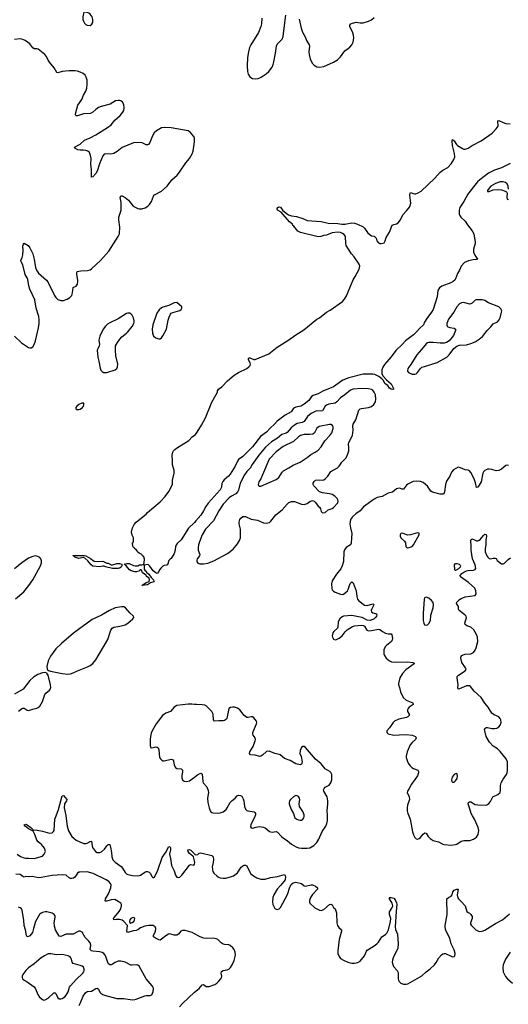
# Model space of a CAD drawing. Header units: inches. Extents: x 884691 to 1028259, y 526745 to 653629.
# Tile 65 of 241: x 927504 to 934485, y 597306 to 611369. Entities that reach past the tile are written whole.
import ezdxf

# ---------------------------------------------------------------- set-up
doc = ezdxf.new("R2010")
doc.units = ezdxf.units.IN
doc.header["$MEASUREMENT"] = 0
for name, color, linetype in [('A9529', 7, 'Continuous'), ('A9539', 7, 'Continuous'), ('A9620', 7, 'Continuous'), ('A9621', 7, 'Continuous'), ('A9630', 7, 'Continuous'), ('A9631', 7, 'Continuous')]:
    doc.layers.add(name, color=color, linetype=linetype)

msp = doc.modelspace()

# ---------------------------------------------------------------- linework, layer by layer
at = {"layer": 'A9529', "color": 6}
for points, elevation in [([(927470, 599448), (927517, 599417), (927570, 599396), (927590, 599393), (927630, 599394), (927710, 599386), (927830, 599420), (927856, 599450), (927875, 599490), (927857, 599537), (927816, 599590), (927770, 599627), (927751, 599650), (927722, 599730), (927697, 599777), (927631, 599810), (927583, 599850), (927570, 599870), (927590, 599878), (927610, 599869), (927663, 599830), (927696, 599796), (927753, 599793), (927830, 599779), (927930, 599752), (927970, 599755), (927988, 599772), (927995, 599790), (928008, 599952), (928025, 600000)], 2100), ([(928164, 600000), (928182, 599850), (928202, 599782), (928250, 599704), (928277, 599677), (928312, 599652), (928365, 599625), (928423, 599603), (928450, 599602), (928470, 599608), (928510, 599631), (928530, 599636), (928538, 599570), (928546, 599546), (928586, 599490), (928610, 599476), (928650, 599475), (928675, 599485), (928717, 599523), (928750, 599571), (928770, 599590), (928790, 599586), (928802, 599550), (928814, 599474), (928819, 599410), (928835, 599370), (928870, 599335), (928954, 599274), (928972, 599252), (929011, 599190), (929030, 599171), (929050, 599160), (929115, 599145), (929190, 599141), (929230, 599150), (929290, 599192), (929310, 599202), (929330, 599203), (929353, 599193), (929373, 599173), (929391, 599131), (929410, 599114), (929430, 599128), (929450, 599162), (929476, 599224), (929539, 599401), (929598, 599482), (929630, 599555), (929650, 599560), (929659, 599539), (929661, 599510), (929645, 599450), (929660, 599390), (929674, 599290), (929709, 599210), (929730, 599148), (929750, 599122), (929770, 599116), (929790, 599124), (929819, 599150), (929930, 599295), (929950, 599301), (929990, 599294), (930000, 599309)], 2100), ([(930000, 599356), (929986, 599410), (929980, 599420), (929930, 599462), (929909, 599490), (929908, 599512), (929924, 599516), (929950, 599507), (929970, 599490), (930000, 599455)], 2100), ([(930000, 598313), (929967, 598330), (929870, 598360), (929830, 598360), (929808, 598352), (929773, 598307), (929749, 598291), (929710, 598291), (929650, 598311), (929630, 598308), (929590, 598285), (929530, 598234), (929510, 598224), (929490, 598225), (929443, 598250), (929417, 598270), (929418, 598290), (929443, 598350), (929450, 598390), (929442, 598410), (929410, 598431), (929350, 598433), (929290, 598421), (929230, 598398), (929190, 598368), (929170, 598359), (929124, 598356), (929048, 598330), (929038, 598338), (929034, 598350), (929043, 598430), (928990, 598490), (928966, 598506), (928930, 598516), (928883, 598517), (928847, 598510), (928846, 598530), (928857, 598550), (928925, 598630), (928950, 598670), (928961, 598710), (928959, 598730), (928950, 598750), (928889, 598790), (928862, 598802), (928810, 598798), (928750, 598778), (928730, 598779), (928725, 598785), (928731, 598810), (928774, 598886), (928805, 598970), (928810, 599010), (928803, 599030), (928778, 599058), (928742, 599082), (928552, 599172), (928470, 599196), (928365, 599195), (928349, 599191), (928330, 599179), (928290, 599121), (928274, 599106), (928250, 599102), (928230, 599101), (928213, 599110), (928170, 599148), (928110, 599157), (927970, 599147), (927810, 599117), (927770, 599114), (927687, 599133), (927627, 599127), (927590, 599131), (927570, 599124), (927550, 599130), (927510, 599160), (927450, 599166)], 2100), ([(928352, 597288), (928370, 597318), (928410, 597421), (928445, 597470), (928470, 597489), (928530, 597493), (928590, 597532), (928610, 597537), (928630, 597522), (928650, 597481), (928665, 597465), (928690, 597447), (928717, 597437), (928890, 597387), (928990, 597388), (929110, 597371), (929150, 597373), (929170, 597379), (929290, 597427), (929312, 597432), (929370, 597430), (929390, 597443), (929411, 597490), (929415, 597530), (929410, 597550), (929399, 597570), (929312, 597672), (929210, 597851), (929190, 597865), (929170, 597869), (929110, 597863), (929090, 597867), (929010, 597909), (928950, 597923), (928910, 597920), (928870, 597904), (928830, 597879), (928810, 597871), (928790, 597872), (928770, 597890), (928737, 597990), (928726, 598010), (928707, 598030), (928684, 598044), (928650, 598057), (928547, 598067), (928530, 598070), (928519, 598079), (928512, 598090), (928521, 598150), (928510, 598184), (928490, 598210), (928439, 598259), (928395, 598335), (928370, 598349), (928350, 598349), (928330, 598342), (928270, 598309), (928170, 598306), (928092, 598272), (928070, 598280), (928018, 598370), (928001, 598421), (927997, 598470), (928013, 598550), (928010, 598571), (927998, 598590), (927970, 598608), (927890, 598628), (927870, 598628), (927830, 598616), (927810, 598608), (927789, 598590), (927732, 598490), (927700, 598390), (927687, 598330), (927650, 598286), (927630, 598272), (927611, 598271), (927601, 598290), (927585, 598370), (927567, 598430), (927565, 598505), (927541, 598650), (927530, 598671), (927510, 598684), (927488, 598692)], 2200), ([(929789, 597270), (929830, 597316), (930000, 597478)], 2100)]:
    msp.add_lwpolyline(points, dxfattribs=dict(at, elevation=elevation))
for points, elevation in [([(929130, 598545), (929110, 598541), (929093, 598530), (929078, 598510), (929073, 598490), (929076, 598476), (929090, 598467), (929110, 598472), (929134, 598490), (929145, 598510), (929150, 598530), (929140, 598540)], 2100), ([(927950, 598029), (927910, 598025), (927860, 598000), (927810, 597968), (927710, 597885), (927632, 597828), (927593, 597790), (927549, 597731), (927541, 597710), (927539, 597690), (927546, 597670), (927568, 597650), (927610, 597628), (927710, 597555), (927730, 597528), (927765, 597445), (927789, 597410), (927830, 597374), (927850, 597366), (927870, 597368), (927910, 597394), (927990, 597468), (928010, 597471), (928020, 597460), (928050, 597400), (928070, 597383), (928090, 597383), (928110, 597389), (928150, 597414), (928170, 597438), (928197, 597483), (928216, 597550), (928228, 597572), (928310, 597661), (928405, 597750), (928420, 597770), (928427, 597790), (928427, 597810), (928415, 597835), (928398, 597850), (928370, 597862), (928268, 597888), (928255, 597910), (928246, 597950), (928237, 597970), (928224, 597984), (928199, 597999), (928110, 598016), (928030, 598013)], 2300)]:
    msp.add_lwpolyline(points, close=True, dxfattribs=dict(at, elevation=elevation))
at = {"layer": 'A9539', "color": 6}
for points, elevation in [([(930869, 600000), (930866, 599990), (930808, 599870), (930803, 599843), (930810, 599824), (930830, 599822), (930883, 599837), (930930, 599844), (930990, 599836), (931010, 599827), (931073, 599773), (931110, 599766), (931170, 599772), (931190, 599764), (931244, 599704), (931270, 599682), (931330, 599641), (931390, 599593), (931455, 599555), (931490, 599542), (931530, 599537), (931610, 599536), (931650, 599542), (931707, 599573), (931750, 599616), (931776, 599664), (931824, 599776), (931876, 599850), (931894, 599890), (931903, 599930), (931902, 600000)], 2200), ([(931424, 600000), (931434, 599970), (931465, 599950), (931490, 599940), (931510, 599934), (931530, 599937), (931550, 599950), (931563, 599970), (931569, 599990), (931568, 600000)], 2300), ([(933063, 600000), (933081, 599950), (933117, 599770), (933130, 599727), (933149, 599689), (933170, 599668), (933190, 599665), (933210, 599672), (933230, 599686), (933270, 599734), (933293, 599753), (933310, 599749), (933342, 599702), (933370, 599672), (933410, 599645), (933487, 599627), (933550, 599594), (933570, 599587), (933670, 599580), (933730, 599586), (933750, 599594), (933810, 599636), (933850, 599644), (933934, 599646), (933990, 599664), (934029, 599691), (934054, 599730), (934064, 599790), (934057, 599830), (934001, 599950), (933972, 600000)], 2200), ([(930000, 599455), (930007, 599447), (930022, 599442), (930050, 599446), (930070, 599463), (930090, 599469), (930250, 599430), (930269, 599410), (930273, 599373), (930270, 599333), (930254, 599270), (930257, 599230), (930264, 599204), (930279, 599179), (930320, 599140), (930343, 599123), (930370, 599112), (930410, 599107), (930450, 599109), (930529, 599131), (930557, 599143), (930616, 599184), (930670, 599263), (930690, 599282), (930710, 599292), (930730, 599295), (930750, 599285), (930771, 599230), (930809, 599169), (930843, 599143), (930894, 599114), (930950, 599092), (931010, 599093), (931090, 599117), (931190, 599129), (931290, 599160), (931303, 599130), (931295, 599085), (931233, 599007), (931182, 598950), (931136, 598870), (931120, 598830), (931116, 598770), (931123, 598730), (931150, 598674), (931170, 598663), (931190, 598662), (931210, 598669), (931232, 598690), (931330, 598874), (931362, 598978), (931385, 599015), (931410, 599040), (931430, 599047), (931450, 599048), (931530, 599033), (931570, 598997), (931590, 598991), (931670, 599010), (931689, 599011), (931730, 598995), (931759, 598970), (931758, 598950), (931690, 598875), (931661, 598830), (931646, 598790), (931646, 598766), (931651, 598751), (931723, 598683), (931748, 598668), (931790, 598650), (931813, 598647), (931850, 598660), (931930, 598732), (931950, 598738), (931968, 598728), (931988, 598690), (932011, 598671), (932023, 598643), (932030, 598610), (932037, 598470), (932046, 598430), (932062, 598402), (932100, 598370), (932104, 598350), (932070, 598230), (932050, 598070), (932052, 598030), (932068, 597990), (932090, 597962), (932130, 597937), (932191, 597909), (932250, 597895), (932290, 597895), (932336, 597904), (932370, 597922), (932430, 597999), (932457, 598063), (932470, 598080), (932570, 598141), (932609, 598170), (932630, 598194), (932680, 598270), (932730, 598301), (932750, 598321), (932772, 598370), (932803, 598490), (932805, 598530), (932788, 598590), (932790, 598627), (932823, 598677), (932834, 598710), (932825, 598750), (932787, 598810), (932787, 598827), (932782, 598830), (932810, 598830), (932850, 598820), (932870, 598798), (932890, 598756), (932894, 598734), (932881, 598630), (932867, 598410), (932875, 598375), (932902, 598310), (932914, 598170), (932906, 598110), (932839, 597970), (932830, 597938), (932828, 597908), (932835, 597875), (932847, 597847), (932898, 597790), (932909, 597770), (932913, 597750), (932912, 597672), (932916, 597650), (932927, 597630), (932948, 597610), (932990, 597592), (933028, 597592), (933050, 597599), (933248, 597712), (933310, 597770), (933370, 597814), (933429, 597870), (933456, 597904), (933492, 597968), (933530, 598013), (933550, 598029), (933570, 598033), (933590, 598030), (933690, 597985), (933710, 597987), (933721, 597999), (933726, 598030), (933710, 598085), (933670, 598170), (933651, 598251), (933589, 598370), (933581, 598430), (933611, 598589), (933608, 598810), (933630, 598833), (933669, 598851), (933681, 598870), (933694, 598910), (933710, 598934), (933750, 598952), (933768, 598948), (933757, 598870), (933766, 598826), (933776, 598810), (933818, 598770), (933870, 598710), (933891, 598631), (933910, 598615), (933930, 598609), (933950, 598590), (933970, 598558), (933968, 598530), (933947, 598470), (933947, 598450), (933954, 598434), (934019, 598370), (934070, 598348), (934110, 598350), (934150, 598366), (934302, 598458), (934403, 598510), (934504, 598596)], 2100), ([(930000, 599309), (930001, 599310), (930007, 599330), (930000, 599356)], 2100), ([(930000, 597478), (930001, 597479), (930067, 597530), (930110, 597585), (930130, 597587), (930170, 597562), (930210, 597561), (930290, 597590), (930323, 597610), (930346, 597630), (930377, 597670), (930386, 597690), (930390, 597710), (930384, 597750), (930386, 597774), (930410, 597788), (930470, 597799), (930490, 597809), (930515, 597830), (930542, 597870), (930568, 597930), (930587, 598010), (930583, 598050), (930570, 598088), (930550, 598112), (930510, 598147), (930490, 598155), (930430, 598160), (930410, 598167), (930384, 598184), (930337, 598230), (930310, 598243), (930270, 598249), (930167, 598247), (930130, 598252), (930074, 598274), (930000, 598313)], 2100), ([(934511, 598050), (934443, 597950), (934412, 597870), (934405, 597830), (934414, 597770), (934445, 597705), (934474, 597670), (934546, 597610)], 2100)]:
    msp.add_lwpolyline(points, dxfattribs=dict(at, elevation=elevation))
at = {"layer": 'A9620', "color": 6}
for points, elevation in [([(930000, 609675), (929990, 609700), (929941, 609761), (929910, 609781), (929670, 609826), (929570, 609828), (929530, 609823), (929458, 609782), (929426, 609754), (929401, 609710), (929366, 609614), (929350, 609592), (929330, 609581), (929310, 609581), (929252, 609612), (929230, 609617), (929130, 609612), (928970, 609542), (928895, 609485), (928850, 609460), (928806, 609446), (928730, 609455), (928710, 609448), (928690, 609426), (928645, 609310), (928610, 609204), (928590, 609170), (928550, 609123), (928530, 609121), (928529, 609230), (928523, 609303), (928526, 609386), (928518, 609430), (928501, 609470), (928476, 609490), (928450, 609499), (928410, 609505), (928370, 609504), (928337, 609510), (928302, 609530), (928285, 609550), (928370, 609593), (928430, 609648), (928510, 609682), (928590, 609724), (928761, 609830), (928813, 609867), (928865, 609935), (928941, 609999), (928941, 610000)], 2200), ([(928343, 610000), (928330, 609996), (928310, 609995), (928307, 610000)], 2200), ([(927430, 606850), (927530, 606753), (927630, 606688), (927650, 606681), (927670, 606683), (927690, 606697), (927710, 606729), (927730, 606783), (927775, 606970), (927783, 607030), (927783, 607083), (927777, 607130), (927742, 607250), (927720, 607370), (927650, 607519), (927635, 607570), (927620, 607660), (927610, 607684), (927582, 607730), (927547, 607867), (927523, 607910), (927522, 607930), (927542, 607970), (927550, 608010), (927553, 608070), (927548, 608132), (927557, 608163), (927570, 608179), (927623, 608143), (927650, 608112), (927690, 608026), (927710, 607948), (927729, 607830), (927744, 607790), (927775, 607750), (927887, 607647), (927905, 607625), (928001, 607430), (928020, 607400), (928050, 607373), (928090, 607358), (928130, 607357), (928184, 607376), (928220, 607400), (928249, 607431), (928261, 607470), (928270, 607542), (928286, 607554), (928310, 607562), (928329, 607591), (928337, 607630), (928337, 607650), (928319, 607730), (928319, 607750), (928327, 607773), (928376, 607784), (928475, 607785), (928510, 607796), (928530, 607811), (928660, 607930), (928777, 608063), (928913, 608270), (928929, 608311), (928934, 608406), (928919, 608510), (928920, 608550), (928954, 608650), (928956, 608670), (928956, 608756), (928942, 608830), (928947, 608853), (928970, 608855), (929010, 608831), (929057, 608790), (929126, 608706), (929190, 608671), (929210, 608667), (929251, 608669), (929297, 608683), (929335, 608705), (929360, 608730), (929388, 608770), (929414, 608846), (929430, 608868), (929530, 608922), (929609, 608990), (929680, 609080), (929753, 609150), (929788, 609190), (929876, 609324), (929930, 609388), (929970, 609454), (929983, 609490), (930000, 609623)], 2200), ([(930000, 604189), (929915, 604105), (929810, 603942), (929752, 603888), (929732, 603848), (929725, 603790), (929710, 603745), (929670, 603675), (929654, 603666), (929636, 603644), (929616, 603584), (929604, 603576), (929570, 603574), (929550, 603562), (929523, 603537), (929503, 603510), (929493, 603487), (929470, 603461), (929450, 603467), (929410, 603499), (929365, 603565), (929345, 603585), (929330, 603587), (929282, 603578), (929282, 603522), (929298, 603498), (929310, 603492), (929318, 603478), (929348, 603450), (929381, 603401), (929415, 603370), (929423, 603350), (929422, 603338), (929373, 603327), (929330, 603295), (929247, 603287), (929309, 603331), (929354, 603346), (929361, 603370), (929353, 603393), (929318, 603418), (929310, 603434), (929258, 603470), (929250, 603498), (929238, 603510), (929225, 603510), (929206, 603494), (929175, 603485), (929150, 603485), (929099, 603499), (929073, 603513), (929030, 603564), (928999, 603590), (929037, 603603), (929070, 603603), (929130, 603572), (929153, 603567), (929191, 603569), (929217, 603583), (929250, 603581), (929274, 603586), (929281, 603610), (929286, 603666), (929277, 603697), (929258, 603710), (929249, 603729), (929210, 603749), (929189, 603770), (929185, 603785), (929165, 603805), (929149, 603810), (929143, 603823), (929130, 603829), (929122, 603850), (929118, 603890), (929128, 603910), (929128, 603970), (929110, 604006), (929101, 604050), (929117, 604110), (929141, 604159), (929167, 604193), (929270, 604271), (929310, 604306), (929330, 604331), (929510, 604483), (929582, 604558), (929636, 604630), (929689, 604730), (929686, 604790), (929709, 604890), (929709, 604930), (929689, 605010), (929689, 605070), (929682, 605150), (929692, 605190), (929702, 605210), (929720, 605230), (929746, 605250), (929920, 605360), (929968, 605412), (930000, 605434)], 2100), ([(927445, 603095), (927564, 603196), (927634, 603286), (927690, 603370), (927800, 603570), (927815, 603610), (927818, 603638), (927808, 603668), (927790, 603687), (927763, 603703), (927729, 603709), (927690, 603704), (927630, 603676), (927534, 603610), (927432, 603528)], 2200), ([(927486, 601494), (927530, 601528), (927550, 601536), (927570, 601535), (927610, 601505), (927630, 601502), (927690, 601521), (927750, 601534), (927770, 601544), (927790, 601564), (927832, 601630), (927865, 601730), (927880, 601750), (927930, 601792), (927943, 601810), (927949, 601830), (927945, 601870), (927910, 602006), (927894, 602034), (927870, 602044), (927830, 602039), (927764, 602016), (927701, 601979), (927649, 601931), (927554, 601806), (927430, 601734)], 2200), ([(930000, 601590), (929966, 601594), (929910, 601595), (929750, 601574), (929711, 601549), (929660, 601490), (929590, 601465), (929546, 601430), (929455, 601310), (929398, 601210), (929383, 601177), (929371, 601130), (929367, 601090), (929369, 601009), (929375, 600975), (929390, 600968), (929450, 600983), (929470, 600979), (929481, 600970), (929490, 600941), (929501, 600830), (929514, 600810), (929533, 600793), (929550, 600784), (929570, 600782), (929670, 600805), (929696, 600796), (929702, 600782), (929710, 600722), (929728, 600688), (929750, 600673), (929810, 600667), (929832, 600652), (929832, 600630), (929821, 600570), (929822, 600542), (929832, 600512), (929853, 600493), (929886, 600486), (929930, 600499), (929970, 600524), (930000, 600549)], 2200), ([(928025, 600000), (928058, 600090), (928110, 600284), (928130, 600286), (928176, 600230), (928175, 600210), (928146, 600170), (928142, 600110), (928147, 600067), (928164, 600004), (928164, 600000)], 2100)]:
    msp.add_lwpolyline(points, dxfattribs=dict(at, elevation=elevation))
for points, elevation in [([(929751, 607331), (929710, 607323), (929634, 607286), (929550, 607265), (929528, 607252), (929496, 607224), (929465, 607175), (929406, 607010), (929398, 606950), (929401, 606890), (929418, 606850), (929450, 606826), (929490, 606812), (929510, 606813), (929530, 606825), (929550, 606854), (929601, 606950), (929624, 607076), (929638, 607122), (929658, 607162), (929670, 607175), (929690, 607186), (929790, 607213), (929811, 607229), (929822, 607250), (929821, 607270)], 2200), ([(929050, 607179), (929028, 607172), (928910, 607095), (928790, 607038), (928761, 607019), (928730, 606990), (928698, 606950), (928650, 606850), (928636, 606790), (928646, 606730), (928642, 606710), (928619, 606670), (928613, 606650), (928621, 606550), (928637, 606490), (928652, 606392), (928663, 606363), (928682, 606342), (928704, 606330), (928750, 606329), (928870, 606370), (928892, 606388), (928904, 606410), (928907, 606450), (928879, 606570), (928871, 606650), (928875, 606710), (928900, 606760), (928934, 606806), (928962, 606838), (929028, 606890), (929050, 606913), (929110, 606985), (929137, 607030), (929142, 607050), (929141, 607070), (929129, 607110), (929109, 607150), (929090, 607170), (929076, 607176)], 2200), ([(928414, 605894), (928390, 605894), (928350, 605875), (928320, 605850), (928308, 605830), (928307, 605810), (928322, 605802), (928350, 605802), (928370, 605808), (928402, 605830), (928416, 605850), (928423, 605870), (928419, 605890)], 2200), ([(928610, 603628), (928690, 603636), (928719, 603619), (928748, 603608), (928770, 603605), (928810, 603582), (928830, 603584), (928890, 603602), (928930, 603601), (928965, 603590), (928963, 603570), (928953, 603550), (928930, 603536), (928910, 603531), (928830, 603530), (928730, 603555), (928710, 603565), (928690, 603565), (928650, 603554), (928550, 603565), (928525, 603585), (928478, 603638), (928436, 603676), (928410, 603688), (928350, 603674), (928294, 603690), (928283, 603703), (928266, 603710), (928266, 603714), (928430, 603716), (928450, 603712), (928514, 603674), (928570, 603634)], 2100), ([(928965, 602985), (928870, 602967), (928788, 602930), (928675, 602865), (928539, 602801), (928272, 602608), (928100, 602460), (928019, 602381), (927943, 602277), (927909, 602210), (927893, 602130), (927896, 602096), (927903, 602083), (927914, 602074), (927943, 602063), (928110, 602031), (928190, 602023), (928230, 602027), (928270, 602040), (928331, 602069), (928474, 602126), (928513, 602147), (928548, 602172), (928594, 602226), (928763, 602517), (928808, 602650), (928824, 602676), (928850, 602694), (928933, 602707), (929010, 602728), (929049, 602751), (929120, 602810), (929134, 602830), (929129, 602850), (929078, 602898), (929017, 602970), (928990, 602982)], 2200)]:
    msp.add_lwpolyline(points, close=True, dxfattribs=dict(at, elevation=elevation))
at = {"layer": 'A9621', "color": 6, "elevation": 2200}
msp.add_lwpolyline([(928422, 611478), (928405, 611410), (928407, 611370), (928414, 611350), (928430, 611321), (928450, 611299), (928470, 611289), (928510, 611288), (928535, 611305), (928547, 611330), (928550, 611370), (928539, 611410), (928510, 611450), (928490, 611464), (928468, 611472)], close=True, dxfattribs=at)
for points in [[(928307, 610000), (928301, 610010), (928305, 610045), (928337, 610150), (928391, 610229), (928417, 610290), (928450, 610350), (928463, 610390), (928470, 610450), (928467, 610507), (928456, 610550), (928438, 610578), (928410, 610600), (928370, 610620), (928330, 610633), (928290, 610638), (928210, 610640), (928113, 610627), (928050, 610608), (928034, 610614), (927999, 610679), (927930, 610763), (927911, 610791), (927885, 610845), (927865, 610870), (927770, 610949), (927750, 610955), (927710, 610954), (927690, 610966), (927650, 611022), (927583, 611070), (927550, 611086), (927510, 611096), (927430, 611087)], [(928941, 610000), (928979, 610050), (928990, 610073), (928997, 610110), (928990, 610157), (928973, 610190), (928950, 610208), (928930, 610214), (928910, 610216), (928871, 610209), (928798, 610162), (928670, 610131), (928630, 610115), (928590, 610087), (928550, 610050), (928516, 610030), (928418, 610022), (928343, 610000)]]:
    msp.add_lwpolyline(points, dxfattribs=at)
at = {"layer": 'A9630', "color": 6}
for points, elevation in [([(930000, 605434), (930015, 605445), (930042, 605478), (930103, 605577), (930158, 605682), (930250, 605905), (930290, 605983), (930332, 606050), (930332, 606070), (930346, 606090), (930390, 606126), (930475, 606210), (930570, 606290), (930630, 606329), (930751, 606389), (930779, 606410), (930796, 606430), (930801, 606450), (930796, 606470), (930775, 606510), (930774, 606530), (930782, 606538), (930790, 606540), (930850, 606516), (930870, 606516), (931064, 606596), (931185, 606690), (931335, 606785), (931450, 606869), (931562, 606938), (931749, 607090), (931788, 607112), (931890, 607190), (931940, 607220), (932118, 607342), (932145, 607375), (932175, 607425), (932268, 607652), (932299, 607701), (932354, 607806), (932363, 607850), (932356, 607876), (932284, 607984), (932245, 608025), (932170, 608145), (932162, 608170), (932158, 608270), (932139, 608299), (932116, 608316), (932090, 608328), (932050, 608332), (931970, 608323), (931890, 608291), (931850, 608285), (931805, 608270), (931770, 608268), (931515, 608330), (931480, 608350), (931458, 608370), (931422, 608422), (931409, 608430), (931404, 608450), (931360, 608480), (931239, 608619), (931190, 608650), (931181, 608670), (931192, 608688), (931210, 608696), (931230, 608689), (931264, 608644), (931329, 608589), (931343, 608583), (931390, 608566), (931458, 608558), (931550, 608531), (931610, 608502), (931810, 608487), (931910, 608464), (932050, 608457), (932108, 608448), (932150, 608449), (932250, 608467), (932290, 608463), (932330, 608450), (932410, 608410), (932432, 608390), (932474, 608330), (932510, 608294), (932530, 608282), (932570, 608275), (932585, 608265), (932595, 608250), (932608, 608210), (932630, 608184), (932650, 608174), (932670, 608170), (932710, 608183), (932728, 608210), (932742, 608258), (932790, 608336), (932827, 608433), (932850, 608445), (932890, 608452), (932913, 608467), (932943, 608510), (932977, 608583), (933030, 608637), (933074, 608690), (933085, 608715), (933091, 608750), (933079, 608861), (933083, 608890), (933090, 608901), (933143, 608883), (933163, 608883), (933190, 608893), (933239, 608921), (933434, 609106), (933510, 609191), (933550, 609221), (933622, 609258), (933671, 609310), (933706, 609370), (933720, 609410), (933717, 609457), (933687, 609573), (933683, 609637), (933690, 609658), (933702, 609642), (933710, 609639), (933744, 609584), (933758, 609570), (933830, 609527), (933850, 609520), (933870, 609521), (933910, 609535), (933967, 609573), (934099, 609641), (934253, 609747), (934313, 609810), (934339, 609850), (934335, 609925), (934350, 609929), (934410, 609899), (934450, 609885), (934510, 609880)], 2100), ([(930000, 609623), (930003, 609650), (930002, 609670), (930000, 609675)], 2200), ([(934510, 609315), (934390, 609255), (934290, 609220), (934204, 609176), (934077, 609083), (934045, 609055), (933990, 608980), (933938, 608922), (933905, 608875), (933850, 608774), (933795, 608685), (933784, 608650), (933784, 608590), (933792, 608570), (933808, 608548), (933870, 608490), (933900, 608440), (933970, 608352), (933991, 608310), (934010, 608190), (934010, 608170), (933990, 608090), (933989, 608050), (934005, 608005), (934045, 607950), (934030, 607942), (933982, 607938), (933916, 607924), (933861, 607899), (933813, 607847), (933787, 607790), (933758, 607742), (933731, 607670), (933719, 607650), (933698, 607630), (933665, 607610), (933536, 607564), (933501, 607539), (933480, 607500), (933468, 607410), (933413, 607230), (933390, 607191), (933319, 607101), (933289, 607050), (933275, 607010), (933219, 606961), (933174, 606910), (933131, 606870), (933016, 606784), (932970, 606730), (932878, 606642), (932810, 606554), (932715, 606445), (932693, 606407), (932680, 606370), (932676, 606330), (932680, 606310), (932699, 606279), (932746, 606226), (932810, 606169), (932851, 606090), (932830, 606088), (932810, 606094), (932790, 606107), (932763, 606143), (932727, 606170), (932699, 606219), (932680, 606240), (932634, 606274), (932579, 606299), (932550, 606308), (932410, 606307), (932205, 606255), (932122, 606218), (931990, 606127), (931837, 606063), (931770, 606023), (931697, 606003), (931675, 605985), (931634, 605930), (931570, 605876), (931524, 605850), (931450, 605836), (931430, 605827), (931410, 605810), (931381, 605770), (931299, 605721), (931185, 605635), (931146, 605590), (931083, 605537), (931030, 605478), (930946, 605414), (930830, 605270), (930774, 605210), (930690, 605130), (930632, 605088), (930616, 605064), (930583, 604990), (930510, 604876), (930489, 604850), (930424, 604796), (930406, 604774), (930394, 604746), (930386, 604690), (930370, 604652), (930197, 604463), (930164, 604416), (930130, 604352), (930090, 604294), (930022, 604210), (930000, 604189)], 2100), ([(934486, 608946), (934481, 608990), (934470, 609023), (934445, 609045), (934412, 609052), (934371, 609051), (934302, 609030), (934238, 608990), (934210, 608963), (934187, 608930), (934190, 608917), (934195, 608915), (934210, 608917), (934270, 608940), (934350, 608944), (934390, 608939), (934441, 608921), (934459, 608910), (934467, 608890), (934464, 608830), (934467, 608807), (934490, 608799)], 2200), ([(934490, 605003), (934470, 605008), (934450, 605002), (934387, 604950), (934350, 604928), (934310, 604927), (934250, 604945), (934210, 604951), (934190, 604948), (934150, 604929), (934132, 604910), (934122, 604890), (934096, 604770), (934070, 604720), (934050, 604693), (934030, 604689), (934016, 604756), (933998, 604810), (933950, 604900), (933930, 604925), (933910, 604935), (933870, 604938), (933801, 604970), (933770, 604976), (933700, 604940), (933672, 604908), (933651, 604850), (933603, 604777), (933590, 604730), (933576, 604624), (933562, 604598), (933550, 604590), (933510, 604590), (933400, 604620), (933377, 604637), (933330, 604706), (933270, 604761), (933230, 604775), (933170, 604779), (933128, 604772), (933050, 604737), (933030, 604719), (932990, 604665), (932970, 604662), (932930, 604677), (932905, 604675), (932890, 604670), (932830, 604621), (932770, 604604), (932681, 604559), (932610, 604543), (932570, 604523), (932418, 604410), (932367, 604353), (932307, 604310), (932261, 604270), (932230, 604230), (932223, 604170), (932229, 604110), (932249, 604030), (932243, 603970), (932242, 603890), (932229, 603870), (932170, 603830), (932144, 603796), (932137, 603770), (932131, 603630), (932112, 603568), (932093, 603527), (932032, 603450), (931970, 603354), (931958, 603310), (931965, 603245), (931970, 603228), (931986, 603206), (932011, 603190), (932090, 603163), (932110, 603160), (932130, 603165), (932150, 603178), (932188, 603212), (932199, 603230), (932226, 603314), (932250, 603340), (932256, 603336), (932270, 603326), (932313, 603210), (932319, 603130), (932332, 603090), (932351, 603070), (932430, 603008), (932470, 603002), (932550, 603025), (932560, 603020), (932565, 603010), (932530, 602947), (932525, 602930), (932530, 602913), (932550, 602899), (932601, 602881), (932609, 602870), (932603, 602850), (932590, 602830), (932570, 602813), (932550, 602800), (932510, 602789), (932470, 602794), (932395, 602830), (932370, 602837), (932250, 602859), (932130, 602851), (932110, 602841), (932080, 602810), (932056, 602770), (932049, 602691), (932043, 602677), (931992, 602630), (931977, 602610), (931969, 602571), (931972, 602550), (931990, 602522), (932010, 602513), (932030, 602515), (932070, 602536), (932112, 602570), (932155, 602625), (932185, 602655), (932260, 602700), (932290, 602710), (932390, 602721), (932410, 602718), (932430, 602705), (932464, 602650), (932490, 602639), (932530, 602644), (932630, 602666), (932650, 602659), (932689, 602629), (932729, 602609), (932770, 602598), (932810, 602595), (932823, 602583), (932829, 602530), (932826, 602510), (932817, 602490), (932746, 602430), (932728, 602410), (932708, 602370), (932705, 602330), (932709, 602310), (932715, 602290), (932740, 602250), (932788, 602210), (932816, 602196), (932890, 602192), (933050, 602199), (933122, 602190), (933138, 602178), (933140, 602170), (933019, 602081), (932972, 602030), (932936, 601970), (932915, 601890), (932916, 601870), (932932, 601830), (932944, 601770), (932985, 601690), (933026, 601650), (933120, 601610), (933128, 601590), (933070, 601548), (933053, 601530), (933045, 601510), (933047, 601490), (933071, 601450), (933068, 601430), (933048, 601412), (933030, 601403), (932921, 601379), (932861, 601350), (932841, 601330), (932790, 601256), (932752, 601210), (932748, 601190), (932768, 601168), (932848, 601148), (932925, 601155), (933030, 601158), (933110, 601151), (933159, 601130), (933169, 601110), (933161, 601090), (933113, 601047), (933082, 601010), (933038, 600910), (933025, 600850), (933026, 600830), (933039, 600790), (933056, 600750), (933077, 600717), (933105, 600690), (933130, 600674), (933192, 600652), (933203, 600630), (933202, 600610), (933189, 600570), (933166, 600534), (933100, 600450), (933070, 600389), (933045, 600350), (933040, 600330), (933068, 600270), (933075, 600230), (933043, 600150), (933038, 600110), (933041, 600070), (933051, 600030), (933063, 600000)], 2200), ([(933972, 600000), (933953, 600033), (933933, 600110), (933912, 600168), (933916, 600190), (933930, 600200), (933950, 600197), (934010, 600161), (934050, 600153), (934168, 600152), (934190, 600160), (934207, 600173), (934230, 600204), (934264, 600270), (934336, 600304), (934367, 600333), (934376, 600364), (934376, 600430), (934385, 600470), (934410, 600521), (934459, 600590), (934467, 600610), (934473, 600650), (934474, 600770), (934457, 600810), (934370, 600919), (934333, 600953), (934270, 600994), (934217, 601050), (934167, 601130), (934148, 601210), (934147, 601230), (934153, 601247), (934170, 601258), (934190, 601261), (934250, 601246), (934290, 601243), (934320, 601250), (934350, 601270), (934368, 601292), (934381, 601330), (934379, 601370), (934370, 601390), (934350, 601412), (934281, 601441), (934250, 601466), (934196, 601550), (934150, 601609), (934099, 601690), (933996, 601776), (933944, 601844), (933930, 601853), (933916, 601856), (933890, 601853), (933790, 601810), (933770, 601807), (933764, 601824), (933768, 601870), (933753, 601967), (933757, 601990), (933773, 602007), (933871, 602070), (933882, 602090), (933876, 602110), (933823, 602190), (933808, 602250), (933810, 602273), (933822, 602290), (933841, 602299), (933870, 602305), (933950, 602312), (933987, 602333), (934010, 602363), (934025, 602395), (934048, 602490), (934045, 602550), (934029, 602590), (933992, 602652), (933950, 602692), (933893, 602713), (933871, 602730), (933866, 602750), (933888, 602830), (933881, 602850), (933864, 602870), (933784, 602930), (933775, 602950), (933774, 602990), (933747, 603030), (933750, 603050), (933790, 603089), (933810, 603102), (933870, 603124), (934014, 603146), (934027, 603170), (934023, 603210), (934007, 603250), (933915, 603330), (933802, 603410), (933799, 603430), (933823, 603457), (933850, 603476), (933890, 603495), (933910, 603501), (933990, 603507), (934010, 603517), (934022, 603530), (934010, 603582), (933974, 603670), (933953, 603790), (933957, 603850), (933951, 603929), (933956, 603944), (933970, 603954), (934010, 603933), (934030, 603927), (934050, 603927), (934070, 603934), (934090, 603950), (934130, 604002), (934150, 604019), (934170, 604014), (934176, 603990), (934166, 603930), (934165, 603875), (934156, 603810), (934157, 603770), (934179, 603710), (934191, 603691), (934210, 603672), (934230, 603667), (934270, 603678), (934299, 603679), (934310, 603673), (934327, 603647), (934346, 603630), (934390, 603598), (934410, 603596), (934430, 603608), (934481, 603659), (934515, 603685)], 2200), ([(931902, 600000), (931902, 600010), (931896, 600070), (931908, 600170), (931908, 600210), (931895, 600270), (931850, 600350), (931847, 600370), (931854, 600390), (931870, 600407), (931924, 600436), (931950, 600468), (931962, 600510), (931966, 600566), (931962, 600590), (931950, 600615), (931934, 600630), (931869, 600669), (931810, 600742), (931729, 600809), (931590, 600973), (931570, 600988), (931550, 600988), (931530, 600972), (931512, 600930), (931508, 600890), (931524, 600844), (931538, 600770), (931537, 600750), (931530, 600734), (931510, 600724), (931450, 600742), (931371, 600790), (931290, 600819), (931228, 600868), (931210, 600876), (931148, 600888), (931070, 600923), (931030, 600915), (930975, 600865), (930950, 600849), (930930, 600846), (930870, 600864), (930800, 600870), (930788, 600888), (930794, 600910), (930838, 600990), (930869, 601070), (930873, 601090), (930870, 601110), (930838, 601150), (930833, 601170), (930837, 601190), (930890, 601310), (930893, 601330), (930890, 601350), (930850, 601398), (930831, 601411), (930810, 601412), (930770, 601400), (930750, 601403), (930730, 601415), (930710, 601433), (930651, 601511), (930615, 601535), (930571, 601551), (930548, 601552), (930514, 601546), (930494, 601530), (930464, 601390), (930447, 601370), (930430, 601360), (930410, 601355), (930350, 601357), (930289, 601350), (930271, 601371), (930270, 601450), (930251, 601490), (930170, 601568), (930150, 601578), (930110, 601585), (930030, 601586), (930000, 601590)], 2200), ([(930000, 600549), (930050, 600589), (930090, 600607), (930103, 600603), (930112, 600592), (930122, 600490), (930128, 600470), (930177, 600410), (930198, 600358), (930201, 600330), (930189, 600250), (930192, 600190), (930210, 600110), (930226, 600070), (930236, 600056), (930250, 600045), (930270, 600039), (930330, 600036), (930370, 600040), (930410, 600057), (930454, 600090), (930470, 600110), (930512, 600188), (930541, 600219), (930581, 600250), (930610, 600285), (930630, 600295), (930657, 600290), (930677, 600277), (930699, 600239), (930707, 600210), (930714, 600130), (930731, 600091), (930750, 600075), (930765, 600070), (930855, 600055), (930866, 600046), (930873, 600033), (930872, 600010), (930869, 600000)], 2200), ([(931568, 600000), (931567, 600010), (931550, 600058), (931503, 600130), (931498, 600170), (931505, 600230), (931503, 600250), (931490, 600273), (931470, 600285), (931450, 600286), (931414, 600270), (931373, 600230), (931358, 600210), (931353, 600190), (931356, 600170), (931382, 600090), (931414, 600030), (931424, 600000)], 2300)]:
    msp.add_lwpolyline(points, dxfattribs=dict(at, elevation=elevation))
for points, elevation in [([(934028, 607370), (934010, 607363), (933970, 607319), (933950, 607309), (933930, 607308), (933850, 607331), (933815, 607325), (933790, 607312), (933750, 607267), (933707, 607193), (933633, 607090), (933607, 607030), (933607, 607007), (933612, 606992), (933623, 606983), (933650, 606972), (933710, 606963), (933730, 606950), (933730, 606930), (933700, 606860), (933639, 606781), (933602, 606758), (933570, 606751), (933510, 606749), (933410, 606759), (933350, 606759), (933330, 606754), (933310, 606737), (933244, 606656), (933177, 606583), (933095, 606445), (933050, 606385), (933047, 606350), (933061, 606330), (933110, 606307), (933150, 606306), (933170, 606313), (933190, 606329), (933230, 606385), (933250, 606405), (933290, 606414), (933467, 606473), (933609, 606551), (933638, 606582), (933706, 606674), (933750, 606706), (933790, 606719), (933890, 606726), (933950, 606742), (934010, 606768), (934070, 606808), (934115, 606845), (934182, 606930), (934237, 606983), (934270, 607027), (934330, 607055), (934357, 607083), (934370, 607110), (934390, 607190), (934392, 607210), (934380, 607240), (934348, 607268), (934204, 607324), (934150, 607357), (934110, 607367)], 2200), ([(932390, 606101), (932270, 606090), (932230, 606076), (932150, 606011), (932090, 605970), (932034, 605910), (932010, 605893), (931922, 605878), (931890, 605865), (931870, 605847), (931830, 605783), (931810, 605778), (931750, 605780), (931727, 605773), (931670, 605744), (931618, 605702), (931568, 605632), (931542, 605618), (931470, 605600), (931430, 605579), (931381, 605539), (931325, 605475), (931310, 605464), (931250, 605442), (931190, 605392), (931102, 605338), (931016, 605264), (930920, 605150), (930826, 605014), (930798, 604962), (930750, 604917), (930714, 604870), (930653, 604750), (930631, 604650), (930622, 604630), (930590, 604595), (930530, 604564), (930499, 604541), (930411, 604450), (930350, 604356), (930274, 604210), (930160, 604090), (930110, 604010), (930071, 603910), (930060, 603870), (930055, 603830), (930056, 603790), (930076, 603730), (930071, 603710), (930039, 603670), (930034, 603650), (930036, 603630), (930048, 603608), (930078, 603598), (930130, 603598), (930190, 603608), (930279, 603641), (930475, 603745), (930554, 603806), (930618, 603882), (930647, 603930), (930658, 603970), (930657, 604090), (930639, 604170), (930639, 604190), (930650, 604228), (930663, 604250), (930690, 604272), (930710, 604275), (930730, 604271), (930810, 604236), (930900, 604220), (930990, 604181), (931030, 604177), (931050, 604181), (931071, 604189), (931094, 604206), (931165, 604295), (931254, 604370), (931326, 604450), (931350, 604471), (931390, 604487), (931430, 604487), (931530, 604451), (931570, 604444), (931610, 604459), (931650, 604489), (931690, 604501), (931710, 604491), (931730, 604473), (931770, 604421), (931786, 604406), (931803, 604383), (931810, 604346), (931830, 604327), (931870, 604331), (931912, 604368), (931970, 604389), (931990, 604402), (932048, 604470), (932055, 604490), (932051, 604510), (932038, 604530), (932005, 604565), (931970, 604586), (931930, 604598), (931830, 604611), (931790, 604627), (931709, 604710), (931697, 604730), (931697, 604750), (931710, 604774), (931730, 604791), (931770, 604799), (931830, 604793), (931850, 604797), (931870, 604810), (931905, 604850), (931950, 604914), (932045, 604970), (932069, 604991), (932107, 605050), (932167, 605113), (932193, 605170), (932205, 605210), (932208, 605250), (932204, 605310), (932209, 605330), (932259, 605430), (932267, 605507), (932264, 605570), (932268, 605590), (932305, 605655), (932349, 605790), (932369, 605811), (932390, 605818), (932490, 605830), (932530, 605844), (932566, 605874), (932586, 605910), (932591, 605950), (932586, 606010), (932571, 606051), (932550, 606077), (932530, 606089), (932490, 606098)], 2200), ([(931950, 605585), (931930, 605585), (931782, 605558), (931750, 605535), (931714, 605470), (931691, 605449), (931650, 605442), (931570, 605445), (931518, 605430), (931490, 605412), (931417, 605343), (931270, 605271), (931170, 605199), (931068, 605090), (930974, 604866), (930948, 604812), (930921, 604770), (930910, 604730), (930915, 604715), (930926, 604706), (930950, 604707), (931170, 604801), (931205, 604830), (931253, 604907), (931273, 604927), (931350, 604967), (931410, 605005), (931513, 605047), (931610, 605114), (931662, 605158), (931727, 605190), (931770, 605221), (931813, 605267), (931866, 605354), (931935, 605430), (931962, 605470), (931984, 605530), (931984, 605550), (931974, 605574)], 2300), ([(933190, 604038), (933090, 604012), (933050, 604007), (932970, 604033), (932948, 604032), (932939, 604010), (932938, 603990), (932949, 603970), (933003, 603923), (933015, 603895), (933023, 603843), (933030, 603833), (933047, 603827), (933070, 603829), (933110, 603846), (933130, 603870), (933210, 604010), (933210, 604035)], 2300), ([(933730, 603502), (933719, 603510), (933717, 603583), (933730, 603602), (933750, 603602), (933781, 603590), (933796, 603576), (933800, 603570), (933799, 603550), (933775, 603525)], 2200), ([(933310, 603120), (933290, 603110), (933284, 603090), (933270, 602890), (933271, 602790), (933276, 602750), (933290, 602724), (933310, 602719), (933330, 602728), (933350, 602746), (933374, 602790), (933378, 602862), (933410, 602967), (933416, 603010), (933410, 603045), (933390, 603074), (933350, 603108)], 2300), ([(933750, 600602), (933730, 600600), (933710, 600587), (933683, 600550), (933675, 600510), (933680, 600490), (933690, 600477), (933710, 600479), (933730, 600497), (933754, 600530), (933761, 600570)], 2300)]:
    msp.add_lwpolyline(points, close=True, dxfattribs=dict(at, elevation=elevation))
at = {"layer": 'A9631', "color": 6, "elevation": 2200}
for points in [[(930966, 611390), (930960, 611310), (930950, 611270), (930916, 611184), (930806, 611010), (930789, 610970), (930774, 610910), (930760, 610830), (930753, 610710), (930758, 610630), (930769, 610590), (930794, 610554), (930830, 610527), (930870, 610523), (930910, 610530), (930953, 610547), (931024, 610596), (931062, 610630), (931110, 610690), (931126, 610730), (931134, 610766), (931159, 610890), (931171, 610990), (931183, 611017), (931200, 611040), (931253, 611090), (931270, 611130), (931276, 611210), (931308, 611432)], [(931495, 611375), (931524, 611250), (931546, 611190), (931584, 611124), (931601, 611070), (931642, 611010), (931647, 610990), (931636, 610910), (931639, 610870), (931656, 610810), (931683, 610750), (931710, 610719), (931750, 610697), (931790, 610692), (931850, 610700), (931990, 610760), (932046, 610794), (932090, 610839), (932150, 610922), (932222, 610978), (932250, 611010), (932269, 611050), (932279, 611110), (932273, 611150), (932263, 611183), (932222, 611270), (932222, 611290), (932236, 611310), (932259, 611321), (932310, 611332), (932370, 611324), (932410, 611326), (932490, 611350), (932530, 611368), (932570, 611398)]]:
    msp.add_lwpolyline(points, dxfattribs=at)

doc.saveas('drawing.dxf')
